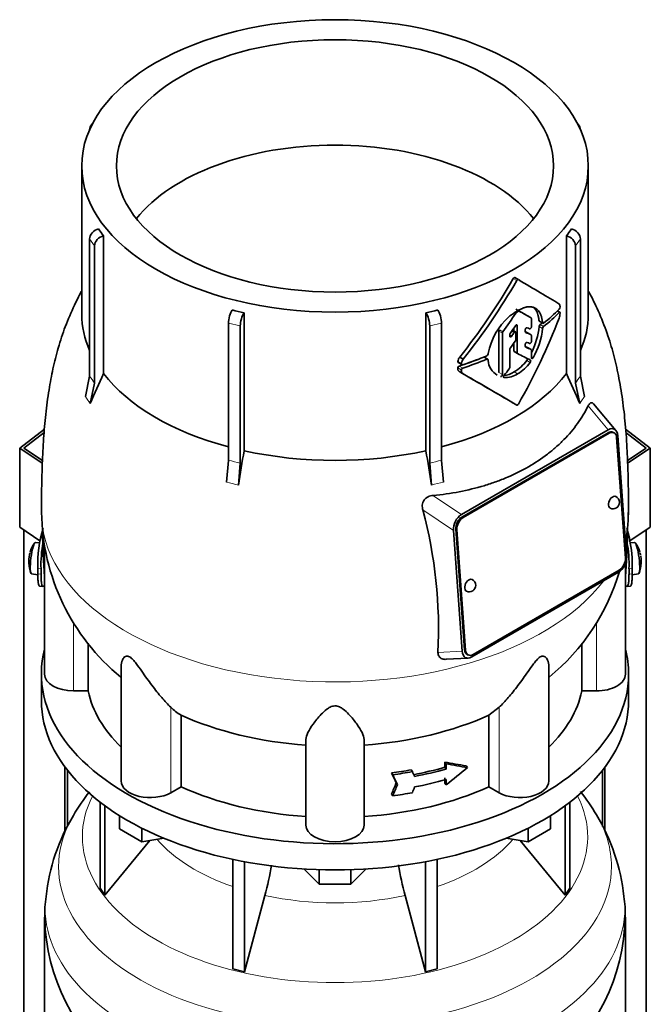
# Model space of a CAD drawing. Header units: millimetres. Extents: x 166 to 773, y -3338 to 2231.
# Tile 9 of 24: x 578 to 773, y -1311 to -1005. Entities that reach past the tile are written whole.
import ezdxf

# ---------------------------------------------------------------- set-up
doc = ezdxf.new("R2010")
doc.units = ezdxf.units.MM
for name, color, linetype in [('LOW_134-16', 7, 'Continuous'), ('M5X8_UNI7687', 7, 'Continuous'), ('VSI134_DIFFUSORE', 7, 'Continuous'), ('VSI134_TERMINALE', 7, 'Continuous'), ('VSI134_TESTATA', 7, 'Continuous')]:
    doc.layers.add(name, color=color, linetype=linetype)

# ---------------------------------------------------------------- blocks, each defined once
blk = doc.blocks.new('SE4')
at = {"layer": 'LOW_134-16', "color": 7, "linetype": 'Continuous', "lineweight": 35}
for p, q in [((579.14, -3070.53), (579.14, -1163.66)), ((771.99, -3070.53), (771.99, -1163.66)), ((591.89, -1237.18), (591.89, -1257.12)), ((592.64, -1238.17), (592.64, -1255.58)), ((758.49, -1238.17), (758.49, -1255.6)), ((759.24, -1237.18), (759.24, -1257.08))]:
    blk.add_line(p, q, dxfattribs=at)
at = {"layer": 'M5X8_UNI7687', "color": 7, "linetype": 'Continuous', "lineweight": 35}
for p, q in [((584.06, -1167.64), (582.75, -1167.52)), ((768.38, -1167.52), (767.08, -1167.64)), ((581.55, -1177.3), (583.47, -1177.6)), ((767.65, -1177.6), (769.58, -1177.3))]:
    blk.add_line(p, q, dxfattribs=at)
for centre, radius, start, end in [((590.66, -1173.46), 10, 144.9873, 163.3043), ((760.47, -1173.46), 10, 16.6957, 35.0127), ((590.66, -1173.46), 10, 166.4722, 175.0433), ((760.47, -1173.46), 10, 11.8797, 13.5278), ((1136.57, -1116.9), 370.34, 188.5064, 188.6141), ((590.66, -1173.46), 10, 182.7249, 201.02), ((760.47, -1173.46), 10, 338.98, 357.2751)]:
    blk.add_arc(centre, radius, start, end, dxfattribs=at)
for centre, major_axis, ratio, start_param, end_param in [((582.15, -1172.41), (0.6, 4.89), 0.169759, 0.004788, 3.136805), ((768.98, -1172.41), (0.6, -4.89), 0.169759, 0.004788, 3.136805), ((590.68, -1173.37), (9.78, -2.08), 0.810411, 3.076577, 3.120069), ((760.45, -1173.37), (-9.78, -2.08), 0.810411, 3.163117, 3.206609), ((589.14, -1171.46), (-7.36, -5.62), 0.747167, 5.690056, 5.839748), ((590.65, -1173.58), (9.94, -1.06), 0.589949, 3.115062, 3.229621), ((760.48, -1173.58), (-9.94, -1.06), 0.589949, 3.053564, 3.168123), ((761.99, -1171.46), (7.36, -5.62), 0.747167, 0.443437, 0.593129)]:
    blk.add_ellipse(centre, major_axis=major_axis, ratio=ratio, start_param=start_param, end_param=end_param, dxfattribs=at)
at = {"layer": 'VSI134_DIFFUSORE', "color": 7, "linetype": 'Continuous', "lineweight": 35}
for p, q in [((584.57, -1208.37), (584.57, -1216.53)), ((766.57, -1216.53), (766.57, -1208.37)), ((602.74, -1248.04), (602.74, -1274.71)), ((748.39, -1248.04), (748.39, -1274.71)), ((604.27, -1249.18), (604.27, -1276.85)), ((746.86, -1249.18), (746.86, -1276.85)), ((608.81, -1256.29), (608.81, -1252.24)), ((742.32, -1256.29), (742.32, -1252.24)), ((615.75, -1260.3), (608.81, -1256.29)), ((615.75, -1260.3), (615.75, -1256.13)), ((735.38, -1260.3), (735.38, -1256.13)), ((742.32, -1256.29), (735.38, -1260.3)), ((604.27, -1276.85), (618.13, -1259.93)), ((622.57, -1259.25), (615.75, -1260.3)), ((735.38, -1260.3), (728.56, -1259.25)), ((733, -1259.93), (746.86, -1276.85)), ((643.87, -1265.78), (643.87, -1299.71)), ((647.56, -1266.52), (647.56, -1300.59)), ((703.57, -1266.52), (703.57, -1300.59)), ((707.26, -1265.78), (707.26, -1299.71)), ((670.66, -1273.43), (666.01, -1268.78)), ((670.66, -1273.43), (670.66, -1269)), ((685.12, -1268.78), (680.47, -1273.43)), ((680.47, -1273.43), (680.47, -1269)), ((602.74, -1274.71), (604.27, -1276.85)), ((680.47, -1273.43), (670.66, -1273.43)), ((746.86, -1276.85), (748.39, -1274.71)), ((647.56, -1300.59), (653.84, -1276.98)), ((697.29, -1276.98), (703.57, -1300.59)), ((585.57, -1283.71), (585.57, -1326.76)), ((765.57, -1326.76), (765.57, -1283.71)), ((643.87, -1299.71), (647.56, -1300.59)), ((703.57, -1300.59), (707.26, -1299.71))]:
    blk.add_line(p, q, dxfattribs=at)
for centre, radius, start, end in [((653.64, -1286.92), 68.62, 142.1396, 149.5413), ((696.03, -1288.24), 70.59, 30.9264, 38.0404), ((647.28, -1283.92), 61.62, 148.9415, 173.806), ((704.26, -1283.57), 61.14, 5.9256, 31.1769), ((564, -1252.66), 93.08, 344.857, 350.8109), ((785.82, -1252.87), 91.75, 189.181, 195.2315), ((623.08, -1282.89), 37.48, 171.3932, 181.6063), ((738.72, -1282.1), 26.8, 356.563, 10.3828), ((646.88, -1282.53), 61.28, 181.3139, 231.9973), ((704.42, -1282.66), 61.06, 307.9546, 359.019)]:
    blk.add_arc(centre, radius, start, end, dxfattribs=at)
for centre, major_axis, start_param, end_param in [((675.57, -1208.37), (91, 0), 2.993207, 6.283185), ((675.57, -1208.37), (91, 0), 0, 0.148386), ((675.57, -1216.53), (-91, 0), 0, 3.141593)]:
    blk.add_ellipse(centre, major_axis=major_axis, ratio=0.57735, start_param=start_param, end_param=end_param, dxfattribs=at)
at = {"layer": 'VSI134_DIFFUSORE', "color": 4, "linetype": 'Continuous', "lineweight": 9}
for centre, major_axis, start_param, end_param in [((675.57, -1258.79), (-78.3, 0), 0, 3.425204), ((675.57, -1258.79), (-78.3, 0), 5.999574, 6.283185), ((675.57, -1267.99), (85.67, 0), 2.814744, 6.283185), ((675.57, -1267.99), (85.67, 0), 0, 0.328778), ((675.57, -1243.68), (-61.63, 0), 0.463231, 1.030574), ((675.57, -1243.68), (61.63, 0), 5.252612, 5.819954), ((675.57, -1280.74), (-89.83, 0), 0, 3.208925), ((675.57, -1280.74), (-89.83, 0), 6.216038, 6.283185), ((675.57, -1243.68), (-61.63, 0), 1.210556, 1.931037)]:
    blk.add_ellipse(centre, major_axis=major_axis, ratio=0.57735, start_param=start_param, end_param=end_param, dxfattribs=at)
at = {"layer": 'VSI134_TERMINALE', "color": 7, "linetype": 'Continuous', "lineweight": 35}
for p, q in [((577.85, -1138.31), (585.5, -1132.45)), ((765.63, -1132.45), (773.28, -1138.31)), ((585.42, -1133.48), (579.14, -1138.29)), ((771.99, -1138.29), (765.71, -1133.47)), ((584.86, -1142.97), (577.85, -1138.31)), ((577.85, -1162.81), (577.85, -1138.31)), ((579.14, -1138.29), (584.91, -1142.12)), ((766.22, -1142.12), (771.99, -1138.29)), ((773.28, -1138.31), (766.25, -1142.98)), ((773.28, -1162.81), (773.28, -1138.31)), ((584.14, -1166.99), (577.85, -1162.81)), ((773.28, -1162.81), (766.96, -1167)), ((583.47, -1177.24), (583.47, -1175.61)), ((584.46, -1177.32), (584.46, -1175.69)), ((766.68, -1177.32), (766.68, -1175.69)), ((767.67, -1177.24), (767.67, -1175.61)), ((584.07, -1181.07), (585.06, -1181.15)), ((766.07, -1181.15), (767.06, -1181.07))]:
    blk.add_line(p, q, dxfattribs=at)
at = {"layer": 'VSI134_TERMINALE', "color": 4, "linetype": 'Continuous', "lineweight": 9}
for p, q in [((583.47, -1175.61), (584.46, -1175.69)), ((584.46, -1177.32), (583.47, -1177.24)), ((766.68, -1175.69), (767.67, -1175.61)), ((767.67, -1177.24), (766.68, -1177.32))]:
    blk.add_line(p, q, dxfattribs=at)
at = {"layer": 'VSI134_TERMINALE', "color": 7, "linetype": 'Continuous', "lineweight": 35}
for centre, radius, start, end in [((620.51, -1174.26), 37.07, 162.5529, 182.0785), ((729.05, -1174.47), 38.63, 358.3189, 17.0497), ((622.89, -1174.55), 38.45, 169.3374, 181.7029), ((729.8, -1174.33), 36.9, 357.8966, 10.8333)]:
    blk.add_arc(centre, radius, start, end, dxfattribs=at)
for points, knots in [([(584.06, -1181.07), (583.99, -1181.07), (583.93, -1181.02), (583.8, -1180.83), (583.74, -1180.68), (583.66, -1180.36), (583.64, -1180.23), (583.6, -1179.97), (583.56, -1179.68), (583.53, -1179.34), (583.51, -1178.98), (583.5, -1178.79), (583.47, -1178.17), (583.47, -1177.73), (583.47, -1177.24)], [0.3962895, 0.3962895, 0.3962895, 0.3962895, 0.5, 0.5, 0.625, 0.625, 0.6875, 0.6875, 0.75, 0.8125, 0.8125, 0.875, 0.875, 1, 1, 1, 1]), ([(584.46, -1177.32), (584.46, -1177.81), (584.46, -1178.25), (584.49, -1178.86), (584.5, -1179.05), (584.52, -1179.41), (584.54, -1179.59), (584.59, -1180.06), (584.63, -1180.32), (584.73, -1180.75), (584.79, -1180.91), (584.93, -1181.12), (585.01, -1181.16), (585.14, -1181.15), (585.19, -1181.13), (585.29, -1181.06), (585.39, -1180.96), (585.5, -1180.82), (585.55, -1180.73)], [0, 0, 0, 0, 0.125, 0.125, 0.1875, 0.1875, 0.25, 0.25, 0.375, 0.375, 0.5, 0.5, 0.625, 0.625, 0.6875, 0.6875, 0.75, 0.8096651, 0.8096651, 0.8096651, 0.8096651]), ([(765.57, -1180.73), (765.63, -1180.81), (765.68, -1180.89), (765.85, -1181.07), (765.94, -1181.14), (766.12, -1181.16), (766.2, -1181.12), (766.34, -1180.91), (766.4, -1180.76), (766.48, -1180.44), (766.5, -1180.31), (766.54, -1180.05), (766.58, -1179.76), (766.61, -1179.42), (766.63, -1179.06), (766.64, -1178.87), (766.67, -1178.25), (766.68, -1177.81), (766.68, -1177.32)], [0.189779, 0.189779, 0.189779, 0.189779, 0.25, 0.25, 0.375, 0.375, 0.5, 0.5, 0.625, 0.625, 0.6875, 0.6875, 0.75, 0.8125, 0.8125, 0.875, 0.875, 1, 1, 1, 1]), ([(767.67, -1177.24), (767.67, -1177.73), (767.66, -1178.17), (767.63, -1178.78), (767.62, -1178.97), (767.6, -1179.33), (767.58, -1179.51), (767.54, -1179.98), (767.49, -1180.24), (767.39, -1180.67), (767.33, -1180.83), (767.2, -1181.02), (767.14, -1181.07), (767.07, -1181.07)], [0, 0, 0, 0, 0.125, 0.125, 0.1875, 0.1875, 0.25, 0.25, 0.375, 0.375, 0.5, 0.5, 0.6059848, 0.6059848, 0.6059848, 0.6059848])]:
    blk.add_open_spline(points, degree=3, knots=knots, dxfattribs=at)
at = {"layer": 'VSI134_TESTATA', "color": 7, "linetype": 'Continuous', "lineweight": 35}
for p, q in [((600.45, -1037.63), (599.84, -1038.48)), ((751.29, -1038.48), (750.68, -1037.63)), ((599.5, -1039.56), (599.5, -1039.58)), ((751.63, -1039.58), (751.63, -1039.56)), ((597.07, -1050.79), (597.07, -1096.79)), ((754.07, -1096.79), (754.07, -1050.79)), ((599.5, -1115.99), (599.5, -1073.44)), ((603.83, -1072.46), (603.83, -1115.2)), ((747.3, -1115.2), (747.3, -1072.46)), ((751.63, -1073.44), (751.63, -1115.99)), ((601.03, -1075.57), (601.03, -1118.12)), ((750.1, -1118.12), (750.1, -1075.57)), ((732.38, -1086.04), (731.32, -1085.43)), ((745.25, -1096.16), (744.52, -1095.73)), ((647.38, -1096.35), (647.38, -1139.09)), ((703.75, -1139.09), (703.75, -1096.35)), ((736.34, -1097.91), (735.27, -1097.29)), ((736.43, -1100.62), (736.43, -1098.13)), ((642.53, -1142.08), (642.53, -1099.53)), ((646.22, -1100.42), (646.22, -1142.96)), ((704.91, -1142.96), (704.91, -1100.42)), ((708.6, -1099.53), (708.6, -1142.08)), ((731.54, -1102.26), (730.56, -1101.7)), ((730.99, -1101.06), (730.99, -1101.95)), ((732.05, -1108.72), (732.05, -1100.31)), ((734.54, -1102.2), (734.54, -1101.62)), ((738.89, -1098.97), (739.97, -1099.59)), ((726.36, -1102.01), (726.36, -1114.87)), ((727.43, -1115.49), (727.43, -1102.63)), ((729.73, -1103.54), (729.73, -1103.12)), ((731.64, -1104.6), (731.64, -1102.49)), ((736.34, -1103.15), (735.27, -1102.53)), ((736.43, -1105.18), (736.43, -1103.37)), ((729.73, -1113.26), (729.73, -1107.72)), ((730.99, -1105.74), (730.99, -1108.11)), ((734.54, -1106.74), (734.54, -1106.17)), ((736.34, -1107.72), (735.27, -1107.11)), ((736.43, -1110.32), (736.43, -1107.95)), ((714.21, -1110.04), (715.31, -1110.68)), ((722.88, -1110.72), (721.8, -1110.1)), ((723.01, -1108.93), (723, -1109.12)), ((723, -1110.94), (723.01, -1111.11)), ((731.09, -1108.34), (732.16, -1108.95)), ((713.78, -1111.78), (714.88, -1112.41)), ((598.2, -1122.33), (599.5, -1115.99)), ((714.22, -1114.65), (715.32, -1115.29)), ((751.63, -1115.99), (752.93, -1122.33)), ((601.03, -1118.12), (599.73, -1124.46)), ((751.4, -1124.46), (750.1, -1118.12)), ((762.62, -1132.81), (755.72, -1124.6)), ((714.74, -1158.88), (760.25, -1132.6)), ((760.18, -1133.52), (714.92, -1159.64)), ((760.53, -1133.68), (715.28, -1159.81)), ((762.01, -1133.52), (761.65, -1133.35)), ((765.55, -1172.36), (762.84, -1135.01)), ((763.19, -1134.44), (765.91, -1171.79)), ((641.99, -1148.86), (642.53, -1142.08)), ((646.22, -1142.96), (645.69, -1149.74)), ((705.45, -1149.74), (704.91, -1142.96)), ((708.6, -1142.08), (709.14, -1148.86)), ((714.99, -1201.18), (712.28, -1163.84)), ((712.99, -1163.42), (715.7, -1200.77)), ((713.34, -1163.58), (716.05, -1200.94)), ((585.57, -1168.91), (585.57, -1208.37)), ((765.57, -1208.37), (765.57, -1174.03)), ((763.45, -1176.75), (717.94, -1203.02)), ((718.36, -1202.26), (763.61, -1176.13)), ((599.09, -1213.57), (599.09, -1198.71)), ((752.04, -1198.85), (752.04, -1213.57)), ((716.53, -1202.25), (716.88, -1202.42)), ((710.04, -1203.76), (716.87, -1203.37)), ((609.29, -1205.98), (609.29, -1241.44)), ((741.84, -1241.44), (741.84, -1206)), ((599.09, -1213.57), (594.57, -1213.57)), ((756.57, -1213.57), (752.04, -1213.57)), ((726.48, -1218.6), (723.28, -1221.07)), ((627.86, -1243.26), (627.86, -1221.07)), ((723.28, -1221.07), (723.28, -1243.26)), ((666.57, -1255.13), (666.57, -1228.62)), ((684.57, -1255.13), (684.57, -1228.62)), ((709.59, -1237.23), (709.59, -1235.59)), ((709.59, -1235.59), (709.97, -1236.13)), ((709.97, -1236.13), (709.97, -1237.76)), ((693.09, -1239), (693.48, -1239.54)), ((699.16, -1238.03), (699.54, -1238.57)), ((709.59, -1237.23), (709.97, -1237.76)), ((716.19, -1236.75), (716.58, -1237.29)), ((694.52, -1242.07), (694.91, -1242.61)), ((709.59, -1242.13), (709.59, -1240.49)), ((709.59, -1242.13), (709.97, -1242.66)), ((709.97, -1241.03), (709.97, -1242.66)), ((627.86, -1243.26), (624.65, -1245.11)), ((726.48, -1245.11), (723.28, -1243.26)), ((693.09, -1245.53), (693.48, -1246.08))]:
    blk.add_line(p, q, dxfattribs=at)
at = {"layer": 'VSI134_TESTATA', "color": 4, "linetype": 'Continuous', "lineweight": 9}
for p, q in [((601.03, -1075.57), (599.5, -1073.44)), ((751.63, -1073.44), (750.1, -1075.57)), ((731.88, -1086.33), (730.82, -1085.72)), ((736.33, -1097.91), (735.27, -1097.29)), ((739.88, -1099.42), (738.81, -1098.8)), ((745.07, -1096.22), (744.41, -1095.84)), ((646.22, -1100.42), (642.53, -1099.53)), ((708.6, -1099.53), (704.91, -1100.42)), ((727.57, -1102.24), (726.5, -1101.63)), ((731.7, -1100.11), (732.05, -1100.31)), ((739.88, -1101.18), (738.81, -1100.56)), ((740.18, -1100.58), (739.11, -1099.96)), ((727.43, -1102.63), (726.36, -1102.01)), ((729.73, -1103.2), (730.33, -1103.55)), ((731.06, -1102.5), (730.32, -1102.07)), ((736.32, -1103.14), (735.26, -1102.52)), ((736.32, -1107.72), (735.26, -1107.1)), ((722.59, -1110.72), (721.53, -1110.11)), ((732.05, -1108.72), (730.99, -1108.11)), ((734.99, -1111.07), (736.05, -1111.69)), ((736.43, -1109.98), (736.95, -1110.28)), ((714.71, -1114.05), (713.61, -1113.42)), ((714.75, -1112.12), (713.65, -1111.48)), ((715.16, -1113.49), (714.06, -1112.85)), ((726.36, -1114.87), (727.43, -1115.49)), ((727.84, -1116.31), (727.97, -1116.38)), ((731.07, -1114.65), (732.13, -1115.27)), ((598.58, -1122.82), (598.2, -1122.33)), ((598.58, -1122.82), (599.73, -1124.46)), ((751.77, -1123.89), (752.93, -1122.33)), ((751.77, -1123.89), (751.4, -1124.46)), ((754.02, -1125.19), (760.25, -1132.6)), ((760.53, -1133.68), (760.18, -1133.52)), ((642.9, -1149.04), (641.99, -1148.86)), ((642.9, -1149.04), (645.69, -1149.74)), ((706.36, -1149.48), (705.45, -1149.74)), ((706.36, -1149.48), (709.14, -1148.86)), ((714.74, -1158.88), (705.93, -1152.96)), ((712.28, -1163.84), (702.8, -1157.46)), ((715.28, -1159.81), (714.92, -1159.64)), ((713.34, -1163.58), (712.99, -1163.42)), ((585.5, -1178.23), (585.57, -1178.24)), ((765.57, -1178.24), (765.63, -1178.23)), ((594.57, -1213.57), (594.57, -1192.29)), ((756.57, -1213.57), (756.57, -1192.45)), ((707.48, -1201.61), (714.99, -1201.18)), ((716.05, -1200.94), (715.7, -1200.77)), ((624.65, -1245.11), (624.65, -1218.6)), ((726.48, -1245.11), (726.48, -1218.6))]:
    blk.add_line(p, q, dxfattribs=at)
at = {"layer": 'VSI134_TESTATA', "color": 7, "linetype": 'Continuous', "lineweight": 35}
for centre, radius, start, end in [((634.46, -1048.87), 38.66, 213.7109, 217.6034), ((716.67, -1048.87), 38.66, 322.3966, 326.2891), ((564.36, -989.86), 192.09, 321.2685, 330.0618), ((562.21, -988.63), 195.79, 321.4403, 330.0659), ((672.95, -981.28), 117.87, 255.627, 257.474), ((678.18, -981.28), 117.87, 282.526, 284.373), ((732.58, -1096.07), 0.25, 66.4547, 125.8549), ((744.88, -1093.71), 0.189, 48.4238, 58.9517), ((744.27, -1094.5), 1.05, 319.4362, 2.2381), ((742.99, -1112.77), 20.34, 131.4374, 169.1268), ((732.18, -1096.82), 0.701, 121.3426, 147.4783), ((739.48, -1096.01), 5.86, 340.0202, 355.9303), ((727.05, -1102.04), 0.683, 142.6702, 177.4199), ((716.99, -1098.59), 21.91, 333.0686, 354.8481), ((718.12, -1099.2), 21.85, 329.5363, 354.8235), ((739.74, -1100.65), 0.93, 132.5622, 174.2913), ((740.8, -1101.27), 0.927, 132.3786, 174.2656), ((728.11, -1102.66), 0.685, 142.728, 177.4247), ((730.44, -1103.15), 0.71, 144.7473, 177.5843), ((730.9, -1104.57), 0.742, 324.5379, 357.5626), ((730.45, -1107.75), 0.719, 143.3889, 177.4377), ((716.38, -1111.71), 2.74, 142.4032, 175.1746), ((717.51, -1112.36), 2.77, 142.6885, 175.0994), ((722.3, -1109.04), 0.701, 294.3064, 353.4391), ((724.75, -1103.81), 12.56, 300.2581, 324.6507), ((714.26, -1113.47), 0.65, 107.3621, 174.8958), ((715.36, -1114.11), 0.652, 107.6582, 174.966), ((728.73, -1110.7), 5.74, 184.0787, 240.0861), ((729.01, -1113.22), 0.729, 320.6246, 357.2202), ((725.8, -1104.4), 12.58, 300.2436, 324.5986), ((801.22, -1207.98), 218.11, 154.8225, 157.4837), ((-408.02, -3058.9), 2244.89, 59.51557, 59.98786), ((-408.54, -3062.23), 2248.03, 59.51593, 60.00441), ((727.28, -1108.8), 6.98, 274.5485, 302.9777), ((728.35, -1109.47), 6.92, 266.8484, 303.1454), ((549.91, -1207.98), 218.11, 22.5163, 25.1775), ((1273.9, -1244.34), 635.3, 170.4635, 171.43609), ((77.23, -1244.34), 635.3, 8.56391, 9.5365), ((761.72, -1155.11), 2, 0, 64.5303), ((761.72, -1155.11), 2, 244.5303, 0), ((651.86, -1157.34), 67.24, 180.7148, 230.5999), ((562.75, -1194.61), 144.9, 357.233, 14.8561), ((699.66, -1157.56), 66.8, 350.8315, 359.4296), ((699.66, -1157.56), 66.8, 309.2297, 343.762), ((717.17, -1180.83), 2, 244.5303, 0), ((717.17, -1180.83), 2, 0, 64.5303), ((636.31, -1206.78), 16.6, 225.4083, 239.3884)]:
    blk.add_arc(centre, radius, start, end, dxfattribs=at)
at = {"layer": 'VSI134_TESTATA', "color": 4, "linetype": 'Continuous', "lineweight": 9}
for centre, radius, start, end in [((570.72, -1138.25), 36.39, 33.5892, 37.725), ((780.41, -1138.25), 36.39, 142.275, 146.4108), ((633.76, -1186.92), 45.69, 74.1676, 78.9335), ((717.37, -1186.92), 45.69, 101.0665, 105.8324)]:
    blk.add_arc(centre, radius, start, end, dxfattribs=at)
at = {"layer": 'VSI134_TESTATA', "color": 7, "linetype": 'Continuous', "lineweight": 35}
for major_axis in [(78.5, 0), (67.74, 0)]:
    blk.add_ellipse((675.57, -1050.79), major_axis=major_axis, ratio=0.57735, dxfattribs=at)
for centre, major_axis, ratio, start_param, end_param in [((602.28, -1040.22), (2.44, -1.75), 0.754344, 2.912261, 3.637652), ((748.86, -1040.22), (-2.44, -1.75), 0.754344, 2.645534, 3.370925), ((675.57, -1083.45), (67.74, 0), 0.57735, 0.430765, 2.710827), ((602.28, -1072.78), (-2.44, -1.75), 0.754344, 4.207836, 5.787126), ((748.86, -1072.78), (-2.44, 1.75), 0.754344, 3.637652, 5.216942), ((603.81, -1074.91), (2.44, 1.75), 0.754344, 1.066243, 2.645534), ((747.32, -1074.91), (2.44, -1.75), 0.754344, 0.496059, 2.075349), ((675.57, -1053.24), (80, -46.83), 0.005973, 0.523921, 0.784455), ((643.68, -1097.93), (-0.7, -2.92), 0.31246, 3.786362, 5.365653), ((707.45, -1097.93), (-0.7, 2.92), 0.31246, 4.059125, 5.638416), ((675.57, -1062.88), (78.5, -44.84), 0.004672, -0.772853, -0.703933), ((675.56, -1072.31), (80, 0), 0.57735, -0.630598, -0.518021), ((675.57, -1096.79), (78.5, 0), 0.57735, 3.141593, 3.391494), ((647.37, -1098.82), (0.7, 2.92), 0.31246, 0.64477, 2.22406), ((703.76, -1098.82), (0.7, -2.92), 0.31246, 0.917533, 2.496823), ((675.57, -1062.97), (-59.79, -84.34), 0.630164, 1.551795, 1.620079), ((675.57, -1063.38), (80, 0), 0.57735, -0.790935, -0.780102), ((675.57, -1092.43), (56.38, 99), 0.573353, 4.713426, 4.974273), ((675.57, -1062.88), (80, -45.69), 0.004672, -0.773039, -0.705414), ((675.57, -1073.34), (80, -0.05), 0.576906, -0.63021, -0.517581), ((675.57, -1096.79), (-78.5, 0), 0.57735, 2.891692, 3.141593), ((634.77, -1043.09), (84.79, 108.49), 0.813815, 4.796406, 4.817449), ((632.68, -1042.28), (124.46, -65.52), 0.055137, -0.576041, -0.56471), ((675.57, -1073.34), (78.5, -0.05), 0.576906, -0.627228, -0.613459), ((640.14, -1047.8), (86.01, 97.61), 0.811036, -1.433588, -1.423742), ((633.45, -1044.38), (122.16, -64.34), 0.054855, -0.567828, -0.557381), ((632.63, -1043.91), (124.51, -65.57), 0.054855, -0.582253, -0.558494), ((640.96, -1051.43), (86.16, 95.92), 0.810489, -1.432045, -1.409969), ((631.66, -1047.83), (124.01, -66.26), 0.046433, -0.567944, -0.557578), ((630.81, -1047.34), (126.4, -67.54), 0.046433, -0.582298, -0.558682), ((631.21, -1045.92), (125.98, -67.1), 0.048322, -0.576058, -0.564869), ((675.57, -1073.35), (78.5, 0), 0.57735, -1.058237, -0.967486), ((675.57, -1073.35), (80, 0), 0.57735, -1.052994, -0.942461), ((675.57, -1072.31), (80, 0), 0.57735, -1.05245, -0.942461), ((675.57, -1076.28), (79.99, -43.94), 0.021828, -0.772923, -0.700364), ((650.72, -1063.35), (87.22, 75.16), 0.800393, -1.357861, -1.335212), ((675.57, -1096.79), (-78.5, 0), 0.57735, 0.41818, 1.136418), ((675.57, -1096.79), (78.5, 0), 0.57735, 5.146767, 5.865006), ((760.34, -1136.31), (-1.7, -3.94), 0.585917, 2.297572, 3.808941), ((760.36, -1136.06), (-1.29, -2.71), 0.625473, 3.141593, 3.879379), ((760.72, -1136.23), (-1.29, -2.71), 0.625473, 2.308583, 3.879379), ((675.57, -1096.79), (-78.5, 0), 0.57735, 1.203578, 1.938015), ((761.72, -1155.11), (0.86, 1.81), 0.625473, 0, 3.141593), ((715.17, -1162.39), (-1.52, -3.76), 0.658311, 3.841252, 5.352621), ((715.11, -1162.19), (1.29, 2.71), 0.625473, 0.737787, 2.308583), ((715.46, -1162.36), (1.29, 2.71), 0.625473, 0.737787, 2.308583), ((675.57, -1204.01), (-27.25, 225.93), 0.384309, 1.347792, 1.410262), ((675.57, -1204.01), (27.25, 225.93), 0.384309, -1.410262, -1.350397), ((763.02, -1173.23), (1.52, 3.76), 0.658311, 3.841252, 5.35262), ((763.43, -1173.58), (-1.29, -2.71), 0.625473, 0.737787, 2.308583), ((717.17, -1180.83), (0.86, 1.81), 0.625473, 0, 3.141593), ((717.85, -1199.31), (1.7, 3.94), 0.585917, 2.297573, 3.808941), ((717.82, -1199.55), (1.29, 2.71), 0.625473, 2.308583, 3.141593), ((718.17, -1199.71), (1.29, 2.71), 0.625473, 2.308583, 3.879379), ((594.57, -1208.37), (9, 0), 0.57735, 3.141593, 4.712389), ((756.57, -1208.37), (-9, 0), 0.57735, 1.570796, 3.141593), ((675.57, -1208.37), (-77, 0), 0.57735, 0.117151, 0.534109), ((675.57, -1208.37), (77, 0), 0.57735, 5.749077, 6.166034), ((675.57, -1186.17), (-77, 0), 0.57735, 0.902549, 1.453645), ((675.57, -1186.17), (77, 0), 0.57735, 4.82954, 5.380636), ((675.57, -1193.54), (76.01, -35.64), 0.345529, -0.95251, -0.854431), ((675.57, -1193.54), (77, -36.1), 0.345529, -0.953344, -0.85654), ((675.57, -1195.71), (77, 0), 0.57735, -1.341157, -1.259355), ((460.7, -924.09), (312, -556.34), 0.096151, 0.909542, 0.916225), ((675.57, -1195.71), (78, 0), 0.57735, -1.339048, -1.258311), ((452.16, -898.32), (323.67, -577.15), 0.09615, 0.884303, 0.887521), ((675.57, -1197.35), (77, 0), 0.57735, -1.249874, -1.113116), ((675.57, -1197.35), (78, 0), 0.57735, -1.248952, -1.113951), ((675.57, -1204.42), (72.18, 51.03), 0.579238, 4.780548, 4.877352), ((618.29, -1241.44), (9, 0), 0.57735, 3.141593, 5.497787), ((460.71, -875.64), (-52.46, -635.69), 0.491081, 0.99085, 0.997533), ((457.72, -919.94), (316.31, -564.02), 0.096151, 0.908896, 0.915487), ((675.57, -1200.61), (78, 0), 0.57735, -1.248952, -1.113951), ((732.84, -1241.44), (-9, 0), 0.57735, 0.785398, 3.141593), ((675.57, -1208.37), (-77, 0), 0.57735, 0.902549, 1.453645), ((675.57, -1208.37), (77, 0), 0.57735, 4.82954, 5.380636), ((457.72, -871.46), (-53.18, -644.47), 0.491081, 0.991587, 0.998179), ((675.57, -1202.25), (78, 0), 0.57735, -1.339048, -1.258311), ((452.13, -876.9), (-54.41, -659.53), 0.49109, 1.019542, 1.02276), ((675.57, -1255.13), (9, 0), 0.57735, 3.141593, 6.283185)]:
    blk.add_ellipse(centre, major_axis=major_axis, ratio=ratio, start_param=start_param, end_param=end_param, dxfattribs=at)
at = {"layer": 'VSI134_TESTATA', "color": 4, "linetype": 'Continuous', "lineweight": 9}
for start_param, end_param in [(-0.000061, 2.726381), (2.988518, 3.140945)]:
    blk.add_ellipse((675.57, -1158.22), major_axis=(-91, 0), ratio=0.57735, start_param=start_param, end_param=end_param, dxfattribs=at)
at = {"layer": 'VSI134_TESTATA', "color": 7, "linetype": 'Continuous', "lineweight": 35}
for points, knots in [([(730.82, -1085.72), (730.89, -1085.61), (730.98, -1085.51), (731.17, -1085.4), (731.26, -1085.39), (731.32, -1085.43)], [0, 0, 0, 0, 0.5, 0.5, 1, 1, 1, 1]), ([(732.38, -1086.04), (732.32, -1086), (732.23, -1086.01), (732.04, -1086.12), (731.95, -1086.22), (731.88, -1086.33)], [0, 0, 0, 0, 0.5, 0.5, 1, 1, 1, 1]), ([(597.06, -1089.53), (596.99, -1089.67), (596.22, -1091.11), (594.4, -1094.75), (591.93, -1100.49), (589.74, -1107.13), (588.1, -1113.69), (586.8, -1120.59), (585.84, -1127.86), (585.2, -1135.5), (584.83, -1142.87), (584.69, -1149.24), (584.6, -1153.81), (584.56, -1157.09), (584.57, -1158.68), (584.57, -1158.98)], [0.1147626, 0.1147626, 0.1147626, 0.1147626, 0.1205482, 0.172865, 0.258788, 0.3406862, 0.4190368, 0.4981043, 0.5921282, 0.6860931, 0.7871846, 0.8777059, 0.9371194, 0.9898772, 1, 1, 1, 1]), ([(766.56, -1158.98), (766.56, -1157.38), (766.55, -1154.65), (766.47, -1150.61), (766.37, -1145.54), (766.13, -1138.79), (765.61, -1131.21), (764.74, -1123.3), (763.53, -1116.05), (761.95, -1109.17), (759.91, -1102.44), (757.31, -1095.94), (755.18, -1091.61), (754.1, -1089.59), (754.07, -1089.53)], [0, 0, 0, 0, 0.0547048, 0.1094901, 0.172912, 0.2629274, 0.3710978, 0.4646356, 0.5560462, 0.6356329, 0.7152879, 0.8034989, 0.8826849, 0.8852769, 0.8852769, 0.8852769, 0.8852769]), ([(736.48, -1094.5), (736.43, -1094.49), (736.33, -1094.46), (736.18, -1094.44), (736.03, -1094.43), (735.87, -1094.43), (735.72, -1094.43), (735.56, -1094.44), (735.41, -1094.45), (735.26, -1094.47), (735.1, -1094.5), (734.95, -1094.53), (734.8, -1094.57), (734.65, -1094.6), (734.5, -1094.65), (734.36, -1094.69), (734.21, -1094.74), (734.07, -1094.79), (733.93, -1094.84), (733.79, -1094.89), (733.54, -1095), (733.17, -1095.16), (732.67, -1095.42), (732.16, -1095.7), (731.63, -1096.01), (731.11, -1096.35), (730.58, -1096.72), (730.05, -1097.1), (729.7, -1097.38), (729.52, -1097.52)], [0, 0, 0, 0, 0.027225, 0.053963, 0.080229, 0.106036, 0.131393, 0.156305, 0.180776, 0.20481, 0.228406, 0.251563, 0.274281, 0.296556, 0.318385, 0.339764, 0.36069, 0.381158, 0.401163, 0.420702, 0.439769, 0.508178, 0.577363, 0.647201, 0.717542, 0.788205, 0.858988, 0.929667, 1, 1, 1, 1]), ([(739.88, -1099.42), (739.87, -1099.32), (739.85, -1099.13), (739.81, -1098.84), (739.77, -1098.56), (739.71, -1098.28), (739.65, -1098.01), (739.59, -1097.74), (739.46, -1097.3), (739.23, -1096.69), (738.86, -1096.03), (738.4, -1095.46), (737.95, -1095.08), (737.53, -1094.84), (737.2, -1094.69), (736.86, -1094.57), (736.61, -1094.52), (736.48, -1094.5)], [0, 0, 0, 0, 0.036046, 0.07226, 0.108651, 0.145226, 0.181995, 0.21897, 0.256164, 0.374824, 0.50166, 0.611779, 0.746751, 0.808863, 0.871706, 0.935274, 1, 1, 1, 1]), ([(737.11, -1094.67), (737.2, -1094.74), (737.44, -1094.97), (737.81, -1095.44), (738.18, -1096.13), (738.43, -1096.8), (738.58, -1097.37), (738.68, -1097.83), (738.76, -1098.3), (738.79, -1098.64), (738.81, -1098.8)], [0.3320997, 0.3320997, 0.3320997, 0.3320997, 0.389092, 0.5058891, 0.633698, 0.7533976, 0.8158474, 0.8777312, 0.9391014, 1, 1, 1, 1]), ([(745, -1093.57), (745.02, -1093.58), (745.05, -1093.61), (745.09, -1093.67), (745.13, -1093.73), (745.17, -1093.8), (745.2, -1093.87), (745.23, -1093.96), (745.25, -1094.05), (745.27, -1094.14), (745.29, -1094.24), (745.31, -1094.35), (745.32, -1094.42), (745.32, -1094.46)], [0, 0, 0, 0, 0.08878, 0.177923, 0.267524, 0.357639, 0.448281, 0.53943, 0.631034, 0.723011, 0.815254, 0.907634, 1, 1, 1, 1]), ([(745.32, -1096.43), (745.33, -1096.3), (745.31, -1096.2), (745.21, -1096.13), (745.14, -1096.15), (745.07, -1096.22)], [0, 0, 0, 0, 0.5, 0.5, 1, 1, 1, 1]), ([(731.47, -1100.33), (731.52, -1100.25), (731.58, -1100.18), (731.71, -1100.09), (731.78, -1100.06), (731.91, -1100.05), (731.96, -1100.08), (732.03, -1100.17), (732.05, -1100.23), (732.05, -1100.31)], [0, 0, 0, 0, 0.25, 0.25, 0.5, 0.5, 0.75, 0.75, 1, 1, 1, 1]), ([(734.54, -1101.62), (734.54, -1101.54), (734.55, -1101.45), (734.62, -1101.28), (734.67, -1101.19), (734.79, -1101.06), (734.86, -1101), (734.98, -1100.94), (735.04, -1100.94), (735.09, -1100.96)], [0, 0, 0, 0, 0.25, 0.25, 0.5, 0.5, 0.75, 0.75, 1, 1, 1, 1]), ([(735.89, -1101.29), (735.94, -1101.31), (736, -1101.31), (736.12, -1101.25), (736.18, -1101.19), (736.3, -1101.05), (736.35, -1100.97), (736.41, -1100.79), (736.43, -1100.7), (736.43, -1100.62)], [0, 0, 0, 0, 0.25, 0.25, 0.5, 0.5, 0.75, 0.75, 1, 1, 1, 1]), ([(739.88, -1099.42), (739.89, -1099.51), (739.93, -1099.58), (740.04, -1099.62), (740.11, -1099.6), (740.18, -1099.55)], [0, 0, 0, 0, 0.5, 0.5, 1, 1, 1, 1]), ([(730.33, -1103.55), (730.27, -1103.62), (730.21, -1103.69), (730.07, -1103.78), (730, -1103.8), (729.88, -1103.8), (729.83, -1103.78), (729.75, -1103.69), (729.73, -1103.62), (729.73, -1103.54)], [0, 0, 0, 0, 0.25, 0.25, 0.5, 0.5, 0.75, 0.75, 1, 1, 1, 1]), ([(731.64, -1102.49), (731.64, -1102.41), (731.62, -1102.35), (731.55, -1102.26), (731.5, -1102.24), (731.38, -1102.24), (731.31, -1102.26), (731.17, -1102.35), (731.11, -1102.42), (731.06, -1102.5)], [0, 0, 0, 0, 0.25, 0.25, 0.5, 0.5, 0.75, 0.75, 1, 1, 1, 1]), ([(734.54, -1106.17), (734.54, -1106.09), (734.55, -1106), (734.62, -1105.82), (734.68, -1105.74), (734.79, -1105.6), (734.86, -1105.55), (734.99, -1105.49), (735.05, -1105.49), (735.09, -1105.51)], [0, 0, 0, 0, 0.25, 0.25, 0.5, 0.5, 0.75, 0.75, 1, 1, 1, 1]), ([(735.89, -1105.85), (735.93, -1105.88), (735.99, -1105.87), (736.12, -1105.81), (736.18, -1105.76), (736.3, -1105.62), (736.34, -1105.53), (736.41, -1105.35), (736.43, -1105.26), (736.43, -1105.18)], [0, 0, 0, 0, 0.25, 0.25, 0.5, 0.5, 0.75, 0.75, 1, 1, 1, 1]), ([(721.52, -1110.1), (721.62, -1110.06), (721.72, -1110.06), (721.8, -1110.1), (721.8, -1110.1), (721.8, -1110.1)], [0, 0, 0, 0, 0.5, 0.5, 0.5191186, 0.5191186, 0.5191186, 0.5191186]), ([(723, -1110.94), (722.99, -1110.83), (722.94, -1110.75), (722.8, -1110.68), (722.69, -1110.68), (722.59, -1110.72)], [0, 0, 0, 0, 0.5, 0.5, 1, 1, 1, 1]), ([(734.99, -1111.07), (735.08, -1110.95), (735.14, -1110.79), (735.16, -1110.53), (735.12, -1110.42), (735.05, -1110.38)], [0, 0, 0, 0, 0.5, 0.5, 1, 1, 1, 1]), ([(736.11, -1111), (736.19, -1111.04), (736.22, -1111.14), (736.2, -1111.41), (736.14, -1111.56), (736.05, -1111.69)], [0, 0, 0, 0, 0.5, 0.5, 1, 1, 1, 1]), ([(736.95, -1110.28), (736.91, -1110.37), (736.85, -1110.43), (736.73, -1110.53), (736.67, -1110.56), (736.56, -1110.57), (736.51, -1110.55), (736.45, -1110.46), (736.43, -1110.4), (736.43, -1110.32)], [0, 0, 0, 0, 0.25, 0.25, 0.5, 0.5, 0.75, 0.75, 1, 1, 1, 1]), ([(713.61, -1113.42), (713.61, -1113.57), (713.62, -1113.83), (713.71, -1114.15), (713.84, -1114.35), (714.01, -1114.51), (714.15, -1114.6), (714.22, -1114.65)], [0, 0, 0, 0, 0.297831, 0.494663, 0.647573, 0.81148, 1, 1, 1, 1]), ([(713.78, -1111.78), (713.78, -1111.77), (713.77, -1111.77), (713.68, -1111.71), (713.63, -1111.6), (713.65, -1111.48)], [0.4706024, 0.4706024, 0.4706024, 0.4706024, 0.5, 0.5, 1, 1, 1, 1]), ([(715.32, -1115.29), (715.22, -1115.22), (715.03, -1115.09), (714.82, -1114.83), (714.73, -1114.48), (714.72, -1114.21), (714.71, -1114.05)], [0, 0, 0, 0, 0.268166, 0.496148, 0.696011, 1, 1, 1, 1]), ([(714.75, -1112.12), (714.74, -1112.24), (714.78, -1112.35), (714.95, -1112.46), (715.08, -1112.47), (715.2, -1112.43)], [0, 0, 0, 0, 0.5, 0.5, 1, 1, 1, 1]), ([(727.43, -1115.49), (727.43, -1115.56), (727.41, -1115.65), (727.33, -1115.81), (727.28, -1115.89), (727.15, -1116.02), (727.08, -1116.07), (726.93, -1116.12), (726.86, -1116.13), (726.81, -1116.11)], [0, 0, 0, 0, 0.25, 0.25, 0.5, 0.5, 0.75, 0.75, 1, 1, 1, 1]), ([(727.97, -1116.38), (727.86, -1116.37), (727.78, -1116.27), (727.77, -1116), (727.84, -1115.83), (727.95, -1115.7)], [0, 0, 0, 0, 0.5, 0.5, 1, 1, 1, 1]), ([(705.93, -1152.96), (708.72, -1152.7), (711.44, -1152.31), (716.71, -1151.3), (719.27, -1150.67), (723, -1149.55), (724.22, -1149.15), (726.03, -1148.5), (726.62, -1148.27), (727.81, -1147.81), (728.4, -1147.57), (731.29, -1146.33), (733.48, -1145.24), (737.62, -1142.85), (739.57, -1141.55), (742.31, -1139.46), (743.19, -1138.73), (744.9, -1137.23), (745.72, -1136.45), (748.06, -1134.06), (749.46, -1132.4), (751.97, -1128.91), (753.07, -1127.09), (754.02, -1125.19)], [0, 0, 0, 0, 0.125, 0.125, 0.25, 0.25, 0.3125, 0.3125, 0.34375, 0.34375, 0.375, 0.375, 0.5, 0.5, 0.625, 0.625, 0.6875, 0.6875, 0.75, 0.75, 0.875, 0.875, 1, 1, 1, 1]), ([(731.88, -1124.94), (731.95, -1124.98), (732.04, -1124.97), (732.23, -1124.86), (732.32, -1124.76), (732.38, -1124.65)], [0, 0, 0, 0, 0.5, 0.5, 1, 1, 1, 1]), ([(754.02, -1125.19), (754.11, -1125.02), (754.2, -1124.86), (754.4, -1124.59), (754.51, -1124.47), (754.73, -1124.3), (754.85, -1124.24), (755.1, -1124.2), (755.22, -1124.22), (755.41, -1124.32), (755.47, -1124.36), (755.59, -1124.46), (755.65, -1124.52), (755.7, -1124.58), (755.7, -1124.58), (755.7, -1124.58)], [0, 0, 0, 0, 0.125, 0.125, 0.25, 0.25, 0.375, 0.375, 0.5, 0.5, 0.5625, 0.5625, 0.625, 0.625, 0.6251488, 0.6251488, 0.6251488, 0.6251488]), ([(702.8, -1157.46), (702.73, -1157.22), (702.67, -1156.97), (702.61, -1156.45), (702.6, -1156.19), (702.65, -1155.66), (702.7, -1155.39), (702.89, -1154.88), (703.01, -1154.64), (703.25, -1154.3), (703.34, -1154.19), (703.52, -1153.99), (703.62, -1153.9), (703.83, -1153.72), (703.94, -1153.64), (704.17, -1153.5), (704.29, -1153.43), (704.65, -1153.25), (704.9, -1153.16), (705.42, -1153.03), (705.67, -1152.98), (705.93, -1152.96)], [0, 0, 0, 0, 0.125, 0.125, 0.25, 0.25, 0.375, 0.375, 0.5, 0.5, 0.5625, 0.5625, 0.625, 0.625, 0.6875, 0.6875, 0.75, 0.75, 0.875, 0.875, 1, 1, 1, 1]), ([(710.03, -1203.76), (709.83, -1203.77), (709.63, -1203.77), (709.21, -1203.72), (708.98, -1203.67), (708.57, -1203.51), (708.39, -1203.41), (708.05, -1203.15), (707.91, -1203), (707.69, -1202.65), (707.61, -1202.45), (707.5, -1202.05), (707.48, -1201.83), (707.48, -1201.61)], [0.271361, 0.271361, 0.271361, 0.271361, 0.375, 0.375, 0.5, 0.5, 0.625, 0.625, 0.75, 0.75, 0.875, 0.875, 1, 1, 1, 1]), ([(624.65, -1218.6), (623.8, -1217.76), (622.85, -1216.76), (620.88, -1214.48), (619.85, -1213.19), (617.78, -1210.45), (616.75, -1208.98), (615.11, -1206.64), (614.55, -1205.83), (613.63, -1204.64), (613.32, -1204.25), (612.62, -1203.5), (612.24, -1203.16), (611.52, -1202.77), (611.21, -1202.73), (610.72, -1202.8), (610.53, -1202.91), (610.05, -1203.29), (609.83, -1203.65), (609.4, -1204.62), (609.28, -1205.28), (609.29, -1205.95)], [0, 0, 0, 0, 0.125, 0.125, 0.25, 0.25, 0.375, 0.375, 0.4375, 0.4375, 0.46875, 0.46875, 0.5, 0.5, 0.53125, 0.53125, 0.5625, 0.5625, 0.625, 0.625, 0.7286685, 0.7286685, 0.7286685, 0.7286685]), ([(741.84, -1205.96), (741.85, -1205.27), (741.73, -1204.6), (741.28, -1203.6), (741.06, -1203.25), (740.55, -1202.88), (740.35, -1202.78), (739.84, -1202.73), (739.52, -1202.8), (738.79, -1203.24), (738.42, -1203.59), (737.73, -1204.35), (737.42, -1204.74), (736.52, -1205.93), (735.96, -1206.73), (734.34, -1209.04), (733.31, -1210.5), (731.24, -1213.25), (730.23, -1214.5), (728.28, -1216.76), (727.32, -1217.77), (726.48, -1218.6)], [0.269229, 0.269229, 0.269229, 0.269229, 0.375, 0.375, 0.4375, 0.4375, 0.46875, 0.46875, 0.5, 0.5, 0.53125, 0.53125, 0.5625, 0.5625, 0.625, 0.625, 0.75, 0.75, 0.875, 0.875, 1, 1, 1, 1]), ([(684.57, -1228.62), (684.57, -1227.99), (684.33, -1227.27), (683.54, -1225.65), (682.98, -1224.74), (681.6, -1222.82), (680.8, -1221.8), (679.28, -1220.21), (678.73, -1219.67), (677.72, -1218.94), (677.36, -1218.7), (676.51, -1218.33), (676.01, -1218.2), (674.99, -1218.22), (674.51, -1218.37), (673.67, -1218.76), (673.32, -1219), (672.33, -1219.73), (671.79, -1220.27), (670.3, -1221.84), (669.5, -1222.86), (668.13, -1224.78), (667.58, -1225.67), (666.8, -1227.27), (666.57, -1228), (666.57, -1228.62)], [0, 0, 0, 0, 0.125, 0.125, 0.25, 0.25, 0.375, 0.375, 0.4375, 0.4375, 0.46875, 0.46875, 0.5, 0.5, 0.53125, 0.53125, 0.5625, 0.5625, 0.625, 0.625, 0.75, 0.75, 0.875, 0.875, 1, 1, 1, 1])]:
    blk.add_open_spline(points, degree=3, knots=knots, dxfattribs=at)
for points in [[(736.43, -1098.13), (736.43, -1098.02), (736.4, -1097.94), (736.33, -1097.91)], [(738.9, -1098.97), (738.85, -1098.95), (738.82, -1098.89), (738.81, -1098.8)], [(734.65, -1102.43), (734.58, -1102.4), (734.54, -1102.32), (734.54, -1102.2)], [(735.26, -1102.52), (735.26, -1102.53), (735.27, -1102.53), (735.27, -1102.53)], [(736.43, -1103.37), (736.43, -1103.25), (736.39, -1103.17), (736.32, -1103.14)], [(734.65, -1106.97), (734.58, -1106.94), (734.54, -1106.85), (734.54, -1106.74)], [(736.43, -1107.95), (736.43, -1107.83), (736.39, -1107.75), (736.32, -1107.72)], [(731.1, -1108.34), (731.03, -1108.3), (730.99, -1108.22), (730.99, -1108.11)], [(732.05, -1108.72), (732.05, -1108.83), (732.09, -1108.91), (732.16, -1108.95)]]:
    blk.add_open_spline(points, degree=3, dxfattribs=at)

msp = doc.modelspace()

# ---------------------------------------------------------------- block references
msp.add_blockref('SE4', (0, 0))

doc.saveas('drawing.dxf')
